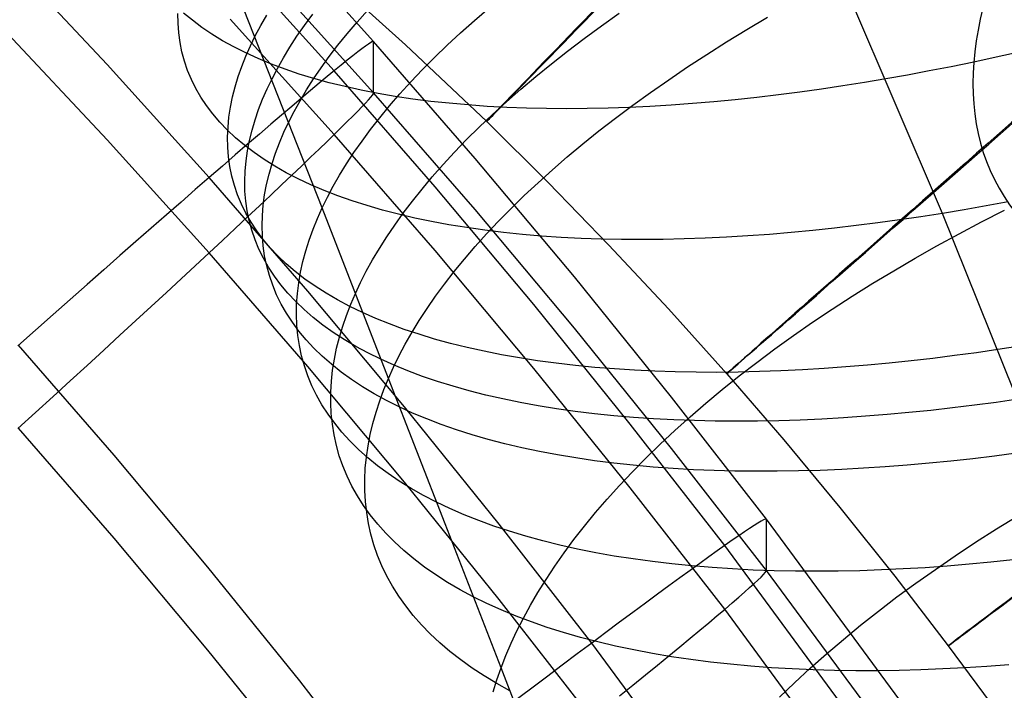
# Model space of a CAD drawing. Extents: x -1634 to -184, y -278 to 263.
# Tile 150 of 242: x -1181 to -1168, y 131 to 140. Entities that reach past the tile are written whole.
import ezdxf

# ---------------------------------------------------------------- set-up
doc = ezdxf.new("R2010")
doc.units = 0
doc.layers.add('PREDEFINITO', color=7, linetype='CONTINUOUS')

msp = doc.modelspace()

# ---------------------------------------------------------------- linework, layer by layer
at = {"layer": 'PREDEFINITO'}
for p, q in [((-1176.528, 137.731, 697.376), (-1178.064, 141.632, 699.205)), ((-1175.848, 139.932, 430.912), (-1177.234, 141.47, 430.878)), ((-1168.325, 137.658, 715.638), (-1169.846, 141.213, 717.202)), ((-1179.374, 139.63, 437.992), (-1180.751, 141.103, 437.959)), ((-1176.37, 139.545, 434.603), (-1177.747, 141.074, 434.568)), ((-1175.848, 139.254, 400.92), (-1177.234, 140.792, 400.885)), ((-1176.524, 140.876, 295.365), (-1175.425, 139.889, 295.363)), ((-1174.514, 140.213, 693.296), (-1174.322, 140.377, 693.063)), ((-1178.435, 140.175, 702.368), (-1178.436, 140.304, 702.063)), ((-1178.245, 140.214, 707.551), (-1178.362, 140.31, 707.232)), ((-1177.341, 140.145, 698.19), (-1177.262, 140.283, 697.924)), ((-1176.762, 140.147, 696.87), (-1176.654, 140.294, 696.607)), ((-1176.068, 140.189, 695.563), (-1175.93, 140.344, 695.307)), ((-1172.835, 140.142, 691.422), (-1172.6, 140.308, 691.218)), ((-1170.914, 140.091, 689.741), (-1170.641, 140.253, 689.577)), ((-1178.425, 140.047, 702.676), (-1178.435, 140.175, 702.368)), ((-1178.12, 140.12, 707.869), (-1178.245, 140.214, 707.551)), ((-1177.987, 140.031, 708.186), (-1178.12, 140.12, 707.869)), ((-1176.37, 138.702, 397.251), (-1177.747, 140.23, 397.216)), ((-1177.413, 140.009, 698.455), (-1177.341, 140.145, 698.19)), ((-1176.863, 140.002, 697.134), (-1176.762, 140.147, 696.87)), ((-1176.199, 140.035, 695.821), (-1176.068, 140.189, 695.563)), ((-1174.698, 140.049, 693.533), (-1174.514, 140.213, 693.296)), ((-1173.063, 139.974, 691.63), (-1172.835, 140.142, 691.422)), ((-1179.374, 138.634, 393.861), (-1180.751, 140.106, 393.828)), ((-1178.408, 139.921, 702.987), (-1178.425, 140.047, 702.676)), ((-1177.846, 139.944, 708.5), (-1177.987, 140.031, 708.186)), ((-1177.478, 139.874, 698.722), (-1177.413, 140.009, 698.455)), ((-1176.956, 139.859, 697.398), (-1176.863, 140.002, 697.134)), ((-1176.321, 139.883, 696.081), (-1176.199, 140.035, 695.821)), ((-1174.874, 139.885, 693.774), (-1174.698, 140.049, 693.533)), ((-1171.181, 139.927, 689.912), (-1170.914, 140.091, 689.741)), ((-1178.383, 139.795, 703.3), (-1178.408, 139.921, 702.987)), ((-1177.696, 139.861, 708.812), (-1177.846, 139.944, 708.5)), ((-1177.539, 139.782, 709.122), (-1177.696, 139.861, 708.812)), ((-1177.538, 139.739, 698.994), (-1177.478, 139.874, 698.722)), ((-1177.042, 139.718, 697.663), (-1176.956, 139.859, 697.398)), ((-1176.436, 139.733, 696.342), (-1176.321, 139.883, 696.081)), ((-1175.956, 139.873, 432.613), (-1176.003, 139.838, 432.949)), ((-1175.917, 139.9, 432.275), (-1175.956, 139.873, 432.613)), ((-1175.887, 139.92, 431.935), (-1175.917, 139.9, 432.275)), ((-1175.865, 139.931, 431.595), (-1175.887, 139.92, 431.935)), ((-1175.852, 139.935, 431.254), (-1175.865, 139.931, 431.595)), ((-1175.848, 139.932, 430.912), (-1175.852, 139.935, 431.254)), ((-1174.506, 138.387, 430.947), (-1175.848, 139.932, 430.912)), ((-1175.848, 139.254, 400.92), (-1175.848, 139.932, 430.912)), ((-1175.425, 139.889, 295.363), (-1174.353, 138.874, 295.362)), ((-1175.042, 139.722, 694.019), (-1174.874, 139.885, 693.774)), ((-1173.284, 139.807, 691.844), (-1173.063, 139.974, 691.63)), ((-1171.443, 139.762, 690.089), (-1171.181, 139.927, 689.912)), ((-1178.35, 139.672, 703.614), (-1178.383, 139.795, 703.3)), ((-1177.592, 139.604, 699.27), (-1177.538, 139.739, 698.994)), ((-1177.374, 139.707, 709.429), (-1177.539, 139.782, 709.122)), ((-1176.544, 139.584, 696.605), (-1176.436, 139.733, 696.342)), ((-1176.123, 139.745, 433.615), (-1176.196, 139.687, 433.944)), ((-1176.059, 139.795, 433.284), (-1176.123, 139.745, 433.615)), ((-1176.003, 139.838, 432.949), (-1176.059, 139.795, 433.284)), ((-1173.497, 139.639, 692.063), (-1173.284, 139.807, 691.844)), ((-1171.697, 139.596, 690.274), (-1171.443, 139.762, 690.089)), ((-1167.613, 139.726, 716.857), (-1167.912, 139.661, 716.782)), ((-1167.31, 139.794, 716.926), (-1167.613, 139.726, 716.857)), ((-1178.024, 138.132, 438.026), (-1179.374, 139.63, 437.992)), ((-1178.309, 139.55, 703.931), (-1178.35, 139.672, 703.614)), ((-1177.639, 139.469, 699.551), (-1177.592, 139.604, 699.27)), ((-1177.201, 139.635, 709.732), (-1177.374, 139.707, 709.429)), ((-1177.02, 139.567, 710.032), (-1177.201, 139.635, 709.732)), ((-1177.12, 139.578, 697.928), (-1177.042, 139.718, 697.663)), ((-1176.277, 139.621, 434.269), (-1176.366, 139.548, 434.59)), ((-1176.196, 139.687, 433.944), (-1176.277, 139.621, 434.269)), ((-1175.203, 139.561, 694.266), (-1175.042, 139.722, 694.019)), ((-1173.703, 139.471, 692.287), (-1173.497, 139.639, 692.063)), ((-1171.946, 139.428, 690.464), (-1171.697, 139.596, 690.274)), ((-1168.208, 139.6, 716.701), (-1168.501, 139.543, 716.615)), ((-1167.912, 139.661, 716.782), (-1168.208, 139.6, 716.701)), ((-1178.259, 139.431, 704.249), (-1178.309, 139.55, 703.931)), ((-1177.68, 139.334, 699.835), (-1177.639, 139.469, 699.551)), ((-1177.192, 139.441, 698.193), (-1177.12, 139.578, 697.928)), ((-1176.832, 139.503, 710.328), (-1177.02, 139.567, 710.032)), ((-1176.637, 139.444, 710.62), (-1176.832, 139.503, 710.328)), ((-1176.643, 139.437, 696.868), (-1176.544, 139.584, 696.605)), ((-1176.463, 139.468, 434.908), (-1176.568, 139.38, 435.221)), ((-1176.366, 139.548, 434.59), (-1176.463, 139.468, 434.908)), ((-1175.036, 138.01, 434.638), (-1176.37, 139.545, 434.603)), ((-1175.355, 139.4, 694.517), (-1175.203, 139.561, 694.266)), ((-1173.902, 139.303, 692.515), (-1173.703, 139.471, 692.287)), ((-1168.789, 139.488, 716.523), (-1169.074, 139.438, 716.426)), ((-1168.501, 139.543, 716.615), (-1168.789, 139.488, 716.523)), ((-1178.201, 139.313, 704.568), (-1178.259, 139.431, 704.249)), ((-1177.714, 139.2, 700.123), (-1177.68, 139.334, 699.835)), ((-1177.257, 139.305, 698.46), (-1177.192, 139.441, 698.193)), ((-1176.736, 139.292, 697.132), (-1176.643, 139.437, 696.868)), ((-1176.568, 139.38, 435.221), (-1176.681, 139.286, 435.529)), ((-1176.435, 139.388, 710.907), (-1176.637, 139.444, 710.62)), ((-1176.226, 139.336, 711.19), (-1176.435, 139.388, 710.907)), ((-1176.011, 139.289, 711.468), (-1176.226, 139.336, 711.19)), ((-1175.5, 139.24, 694.77), (-1175.355, 139.4, 694.517)), ((-1172.187, 139.259, 690.661), (-1171.946, 139.428, 690.464)), ((-1169.641, 139.345, 716.213), (-1169.926, 139.303, 716.096)), ((-1169.357, 139.39, 716.323), (-1169.641, 139.345, 716.213)), ((-1169.074, 139.438, 716.426), (-1169.357, 139.39, 716.323)), ((-1178.134, 139.198, 704.888), (-1178.201, 139.313, 704.568)), ((-1177.316, 139.169, 698.731), (-1177.257, 139.305, 698.46)), ((-1176.821, 139.15, 697.396), (-1176.736, 139.292, 697.132)), ((-1176.681, 139.286, 435.529), (-1176.802, 139.184, 435.831)), ((-1175.789, 139.246, 711.741), (-1176.011, 139.289, 711.468)), ((-1175.887, 139.196, 399.898), (-1175.865, 139.223, 400.238)), ((-1175.865, 139.223, 400.238), (-1175.852, 139.243, 400.579)), ((-1175.852, 139.243, 400.579), (-1175.848, 139.254, 400.92)), ((-1174.506, 137.71, 400.955), (-1175.848, 139.254, 400.92)), ((-1175.562, 139.207, 712.008), (-1175.789, 139.246, 711.741)), ((-1175.637, 139.082, 695.025), (-1175.5, 139.24, 694.77)), ((-1175.329, 139.172, 712.27), (-1175.562, 139.207, 712.008)), ((-1174.092, 139.135, 692.748), (-1173.902, 139.303, 692.515)), ((-1172.422, 139.09, 690.863), (-1172.187, 139.259, 690.661)), ((-1170.495, 139.226, 715.842), (-1170.78, 139.193, 715.704)), ((-1170.21, 139.263, 715.972), (-1170.495, 139.226, 715.842)), ((-1169.926, 139.303, 716.096), (-1170.21, 139.263, 715.972)), ((-1178.059, 139.085, 705.209), (-1178.134, 139.198, 704.888)), ((-1177.976, 138.974, 705.53), (-1178.059, 139.085, 705.209)), ((-1177.741, 139.066, 700.416), (-1177.714, 139.2, 700.123)), ((-1177.369, 139.032, 699.007), (-1177.316, 139.169, 698.731)), ((-1176.93, 139.075, 436.129), (-1177.065, 138.96, 436.42)), ((-1176.802, 139.184, 435.831), (-1176.93, 139.075, 436.129)), ((-1176.899, 139.009, 697.66), (-1176.821, 139.15, 697.396)), ((-1176.003, 139.069, 398.889), (-1175.956, 139.119, 399.224)), ((-1175.956, 139.119, 399.224), (-1175.917, 139.161, 399.56)), ((-1175.917, 139.161, 399.56), (-1175.887, 139.196, 399.898)), ((-1175.766, 138.925, 695.282), (-1175.637, 139.082, 695.025)), ((-1175.09, 139.141, 712.525), (-1175.329, 139.172, 712.27)), ((-1174.847, 139.115, 712.775), (-1175.09, 139.141, 712.525)), ((-1174.598, 139.093, 713.018), (-1174.847, 139.115, 712.775)), ((-1174.345, 139.075, 713.255), (-1174.598, 139.093, 713.018)), ((-1174.088, 139.061, 713.486), (-1174.345, 139.075, 713.255)), ((-1174.275, 138.968, 692.985), (-1174.092, 139.135, 692.748)), ((-1172.649, 138.92, 691.071), (-1172.422, 139.09, 690.863)), ((-1171.913, 139.091, 715.079), (-1172.194, 139.074, 714.905)), ((-1171.632, 139.111, 715.246), (-1171.913, 139.091, 715.079)), ((-1171.349, 139.135, 715.406), (-1171.632, 139.111, 715.246)), ((-1171.065, 139.162, 715.558), (-1171.349, 139.135, 715.406)), ((-1170.78, 139.193, 715.704), (-1171.065, 139.162, 715.558)), ((-1177.884, 138.867, 705.851), (-1177.976, 138.974, 705.53)), ((-1177.761, 138.933, 700.711), (-1177.741, 139.066, 700.416)), ((-1177.416, 138.896, 699.287), (-1177.369, 139.032, 699.007)), ((-1177.065, 138.96, 436.42), (-1177.208, 138.838, 436.705)), ((-1176.97, 138.87, 697.925), (-1176.899, 139.009, 697.66)), ((-1176.196, 138.873, 397.903), (-1176.123, 138.945, 398.228)), ((-1176.123, 138.945, 398.228), (-1176.059, 139.011, 398.557)), ((-1176.059, 139.011, 398.557), (-1176.003, 139.069, 398.889)), ((-1174.451, 138.801, 693.225), (-1174.275, 138.968, 692.985)), ((-1173.826, 139.051, 713.71), (-1174.088, 139.061, 713.486)), ((-1173.562, 139.045, 713.926), (-1173.826, 139.051, 713.71)), ((-1173.293, 139.043, 714.136), (-1173.562, 139.045, 713.926)), ((-1173.022, 139.045, 714.339), (-1173.293, 139.043, 714.136)), ((-1172.748, 139.051, 714.535), (-1173.022, 139.045, 714.339)), ((-1172.472, 139.06, 714.724), (-1172.748, 139.051, 714.535)), ((-1172.194, 139.074, 714.905), (-1172.472, 139.06, 714.724)), ((-1177.783, 138.762, 706.171), (-1177.884, 138.867, 705.851)), ((-1177.774, 138.8, 701.01), (-1177.761, 138.933, 700.711)), ((-1177.456, 138.76, 699.571), (-1177.416, 138.896, 699.287)), ((-1177.208, 138.838, 436.705), (-1177.358, 138.709, 436.984)), ((-1177.034, 138.732, 698.191), (-1176.97, 138.87, 697.925)), ((-1176.277, 138.793, 397.581), (-1176.196, 138.873, 397.903)), ((-1175.888, 138.769, 695.54), (-1175.766, 138.925, 695.282)), ((-1174.353, 138.874, 295.362), (-1173.538, 138.066, 295.36)), ((-1172.869, 138.749, 691.284), (-1172.649, 138.92, 691.071)), ((-1177.674, 138.659, 706.491), (-1177.783, 138.762, 706.171)), ((-1177.779, 138.668, 701.312), (-1177.774, 138.8, 701.01)), ((-1177.358, 138.709, 436.984), (-1177.515, 138.574, 437.255)), ((-1177.49, 138.624, 699.859), (-1177.456, 138.76, 699.571)), ((-1177.093, 138.594, 698.462), (-1177.034, 138.732, 698.191)), ((-1176.463, 138.611, 396.95), (-1176.366, 138.705, 397.263)), ((-1175.036, 137.167, 397.285), (-1176.37, 138.702, 397.251)), ((-1176.366, 138.705, 397.263), (-1176.277, 138.793, 397.581)), ((-1176.001, 138.615, 695.801), (-1175.888, 138.769, 695.54)), ((-1174.618, 138.635, 693.468), (-1174.451, 138.801, 693.225)), ((-1173.082, 138.578, 691.503), (-1172.869, 138.749, 691.284)), ((-1178.024, 137.136, 393.895), (-1179.374, 138.634, 393.861)), ((-1177.777, 138.537, 701.618), (-1177.779, 138.668, 701.312)), ((-1177.515, 138.574, 437.255), (-1177.678, 138.433, 437.52)), ((-1177.556, 138.56, 706.81), (-1177.674, 138.659, 706.491)), ((-1177.43, 138.465, 707.127), (-1177.556, 138.56, 706.81)), ((-1177.516, 138.488, 700.15), (-1177.49, 138.624, 699.859)), ((-1177.145, 138.456, 698.737), (-1177.093, 138.594, 698.462)), ((-1176.568, 138.509, 396.641), (-1176.463, 138.611, 396.95)), ((-1176.108, 138.463, 696.062), (-1176.001, 138.615, 695.801)), ((-1174.777, 138.47, 693.715), (-1174.618, 138.635, 693.468)), ((-1173.287, 138.407, 691.725), (-1173.082, 138.578, 691.503)), ((-1177.678, 138.433, 437.52), (-1177.848, 138.285, 437.777)), ((-1177.767, 138.407, 701.925), (-1177.777, 138.537, 701.618)), ((-1177.536, 138.353, 700.446), (-1177.516, 138.488, 700.15)), ((-1177.296, 138.372, 707.443), (-1177.43, 138.465, 707.127)), ((-1177.192, 138.317, 699.017), (-1177.145, 138.456, 698.737)), ((-1176.681, 138.401, 396.338), (-1176.568, 138.509, 396.641)), ((-1176.206, 138.313, 696.324), (-1176.108, 138.463, 696.062)), ((-1174.929, 138.306, 693.964), (-1174.777, 138.47, 693.715)), ((-1177.749, 138.279, 702.236), (-1177.767, 138.407, 701.925)), ((-1177.548, 138.219, 700.744), (-1177.536, 138.353, 700.446)), ((-1177.153, 138.283, 707.757), (-1177.296, 138.372, 707.443)), ((-1177.231, 138.179, 699.3), (-1177.192, 138.317, 699.017)), ((-1176.802, 138.285, 396.04), (-1176.681, 138.401, 396.338)), ((-1176.298, 138.164, 696.587), (-1176.206, 138.313, 696.324)), ((-1175.073, 138.143, 694.216), (-1174.929, 138.306, 693.964)), ((-1173.193, 136.818, 430.983), (-1174.506, 138.387, 430.947)), ((-1173.484, 138.236, 691.953), (-1173.287, 138.407, 691.725)), ((-1177.848, 138.285, 437.777), (-1178.024, 138.132, 438.026)), ((-1177.723, 138.152, 702.548), (-1177.749, 138.279, 702.236)), ((-1177.553, 138.085, 701.046), (-1177.548, 138.219, 700.744)), ((-1177.264, 138.041, 699.588), (-1177.231, 138.179, 699.3)), ((-1177.003, 138.197, 708.068), (-1177.153, 138.283, 707.757)), ((-1177.065, 138.035, 395.462), (-1176.93, 138.163, 395.748)), ((-1176.844, 138.115, 708.377), (-1177.003, 138.197, 708.068)), ((-1176.93, 138.163, 395.748), (-1176.802, 138.285, 396.04)), ((-1176.382, 138.018, 696.85), (-1176.298, 138.164, 696.587)), ((-1173.674, 138.065, 692.185), (-1173.484, 138.236, 691.953)), ((-1178.024, 138.132, 438.026), (-1178.207, 137.973, 438.267)), ((-1176.718, 136.628, 438.06), (-1178.024, 138.132, 438.026)), ((-1177.689, 138.026, 702.863), (-1177.723, 138.152, 702.548)), ((-1177.55, 137.953, 701.35), (-1177.553, 138.085, 701.046)), ((-1177.29, 137.904, 699.879), (-1177.264, 138.041, 699.588)), ((-1177.208, 137.9, 395.182), (-1177.065, 138.035, 395.462)), ((-1176.677, 138.036, 708.683), (-1176.844, 138.115, 708.377)), ((-1176.502, 137.962, 708.985), (-1176.677, 138.036, 708.683)), ((-1175.208, 137.981, 694.47), (-1175.073, 138.143, 694.216)), ((-1173.856, 137.895, 692.42), (-1173.674, 138.065, 692.185)), ((-1173.538, 138.066, 295.36), (-1172.737, 137.24, 295.359)), ((-1178.207, 137.973, 438.267), (-1178.395, 137.809, 438.499)), ((-1177.647, 137.902, 703.179), (-1177.689, 138.026, 702.863)), ((-1177.596, 137.78, 703.496), (-1177.647, 137.902, 703.179)), ((-1177.539, 137.821, 701.658), (-1177.55, 137.953, 701.35)), ((-1177.309, 137.767, 700.173), (-1177.29, 137.904, 699.879)), ((-1176.32, 137.891, 709.284), (-1176.502, 137.962, 708.985)), ((-1176.458, 137.873, 697.113), (-1176.382, 138.018, 696.85)), ((-1175.336, 137.821, 694.726), (-1175.208, 137.981, 694.47)), ((-1173.731, 136.451, 434.673), (-1175.036, 138.01, 434.638)), ((-1178.395, 137.809, 438.499), (-1178.589, 137.639, 438.723)), ((-1177.537, 137.66, 703.815), (-1177.596, 137.78, 703.496)), ((-1177.521, 137.691, 701.968), (-1177.539, 137.821, 701.658)), ((-1177.358, 137.759, 394.91), (-1177.208, 137.9, 395.182)), ((-1176.528, 137.731, 697.376), (-1176.458, 137.873, 697.113)), ((-1176.131, 137.824, 709.579), (-1176.32, 137.891, 709.284)), ((-1175.934, 137.761, 709.87), (-1176.131, 137.824, 709.579)), ((-1175.457, 137.662, 694.983), (-1175.336, 137.821, 694.726)), ((-1174.03, 137.725, 692.659), (-1173.856, 137.895, 692.42)), ((-1167.455, 137.811, 715.909), (-1167.748, 137.757, 715.824)), ((-1177.469, 137.543, 704.135), (-1177.537, 137.66, 703.815)), ((-1177.494, 137.563, 702.28), (-1177.521, 137.691, 701.968)), ((-1177.515, 137.612, 394.645), (-1177.358, 137.759, 394.91)), ((-1177.32, 137.631, 700.471), (-1177.309, 137.767, 700.173)), ((-1176.591, 137.59, 697.642), (-1176.528, 137.731, 697.376)), ((-1175.652, 135.475, 696.231), (-1176.528, 137.731, 697.376)), ((-1175.731, 137.702, 710.157), (-1175.934, 137.761, 709.87)), ((-1175.521, 137.648, 710.439), (-1175.731, 137.702, 710.157)), ((-1175.569, 137.504, 695.242), (-1175.457, 137.662, 694.983)), ((-1175.304, 137.597, 710.715), (-1175.521, 137.648, 710.439)), ((-1173.193, 136.141, 400.99), (-1174.506, 137.71, 400.955)), ((-1174.196, 137.556, 692.902), (-1174.03, 137.725, 692.659)), ((-1168.325, 137.658, 715.638), (-1168.609, 137.614, 715.537)), ((-1168.039, 137.706, 715.734), (-1168.325, 137.658, 715.638)), ((-1166.528, 133.182, 713.592), (-1168.325, 137.658, 715.638)), ((-1167.748, 137.757, 715.824), (-1168.039, 137.706, 715.734)), ((-1167.808, 137.546, 686.841), (-1167.506, 137.701, 686.722)), ((-1178.589, 137.639, 438.723), (-1178.789, 137.465, 438.938)), ((-1177.678, 137.459, 394.387), (-1177.515, 137.612, 394.645)), ((-1177.459, 137.435, 702.594), (-1177.494, 137.563, 702.28)), ((-1177.393, 137.427, 704.455), (-1177.469, 137.543, 704.135)), ((-1177.324, 137.495, 700.772), (-1177.32, 137.631, 700.471)), ((-1176.648, 137.448, 697.911), (-1176.591, 137.59, 697.642)), ((-1175.081, 137.55, 710.987), (-1175.304, 137.597, 710.715)), ((-1174.852, 137.508, 711.253), (-1175.081, 137.55, 710.987)), ((-1174.355, 137.387, 693.147), (-1174.196, 137.556, 692.902)), ((-1169.181, 137.532, 715.313), (-1169.467, 137.496, 715.191)), ((-1168.895, 137.572, 715.428), (-1169.181, 137.532, 715.313)), ((-1168.609, 137.614, 715.537), (-1168.895, 137.572, 715.428)), ((-1168.106, 137.389, 686.966), (-1167.808, 137.546, 686.841)), ((-1178.789, 137.465, 438.938), (-1178.994, 137.285, 439.144)), ((-1177.848, 137.3, 394.137), (-1177.678, 137.459, 394.387)), ((-1177.416, 137.31, 702.909), (-1177.459, 137.435, 702.594)), ((-1177.309, 137.314, 704.775), (-1177.393, 137.427, 704.455)), ((-1177.32, 137.361, 701.076), (-1177.324, 137.495, 700.772)), ((-1176.7, 137.306, 698.186), (-1176.648, 137.448, 697.911)), ((-1175.674, 137.349, 695.503), (-1175.569, 137.504, 695.242)), ((-1174.617, 137.47, 711.514), (-1174.852, 137.508, 711.253)), ((-1174.377, 137.436, 711.768), (-1174.617, 137.47, 711.514)), ((-1174.505, 137.22, 693.396), (-1174.355, 137.387, 693.147)), ((-1174.131, 137.406, 712.016), (-1174.377, 137.436, 711.768)), ((-1173.881, 137.38, 712.259), (-1174.131, 137.406, 712.016)), ((-1170.612, 137.381, 714.63), (-1170.897, 137.361, 714.472)), ((-1170.326, 137.405, 714.781), (-1170.612, 137.381, 714.63)), ((-1170.04, 137.432, 714.925), (-1170.326, 137.405, 714.781)), ((-1169.754, 137.463, 715.061), (-1170.04, 137.432, 714.925)), ((-1169.467, 137.496, 715.191), (-1169.754, 137.463, 715.061)), ((-1168.399, 137.229, 687.1), (-1168.106, 137.389, 686.966)), ((-1178.994, 137.285, 439.144), (-1179.203, 137.1, 439.34)), ((-1178.024, 137.136, 393.895), (-1177.848, 137.3, 394.137)), ((-1177.365, 137.186, 703.226), (-1177.416, 137.31, 702.909)), ((-1177.309, 137.228, 701.383), (-1177.32, 137.361, 701.076)), ((-1177.215, 137.204, 705.095), (-1177.309, 137.314, 704.775)), ((-1176.744, 137.164, 698.464), (-1176.7, 137.306, 698.186)), ((-1175.772, 137.195, 695.764), (-1175.674, 137.349, 695.503)), ((-1173.626, 137.359, 712.494), (-1173.881, 137.38, 712.259)), ((-1173.368, 137.341, 712.723), (-1173.626, 137.359, 712.494)), ((-1173.105, 137.328, 712.946), (-1173.368, 137.341, 712.723)), ((-1172.838, 137.319, 713.161), (-1173.105, 137.328, 712.946)), ((-1172.568, 137.313, 713.37), (-1172.838, 137.319, 713.161)), ((-1172.295, 137.312, 713.572), (-1172.568, 137.313, 713.37)), ((-1172.02, 137.314, 713.766), (-1172.295, 137.312, 713.572)), ((-1171.742, 137.32, 713.953), (-1172.02, 137.314, 713.766)), ((-1171.462, 137.33, 714.133), (-1171.742, 137.32, 713.953)), ((-1171.18, 137.344, 714.306), (-1171.462, 137.33, 714.133)), ((-1170.897, 137.361, 714.472), (-1171.18, 137.344, 714.306)), ((-1178.207, 136.966, 393.662), (-1178.024, 137.136, 393.895)), ((-1176.718, 135.631, 393.929), (-1178.024, 137.136, 393.895)), ((-1177.305, 137.065, 703.544), (-1177.365, 137.186, 703.226)), ((-1177.29, 137.095, 701.692), (-1177.309, 137.228, 701.383)), ((-1177.114, 137.096, 705.415), (-1177.215, 137.204, 705.095)), ((-1176.783, 137.023, 698.746), (-1176.744, 137.164, 698.464)), ((-1175.862, 137.043, 696.025), (-1175.772, 137.195, 695.764)), ((-1173.731, 135.608, 397.32), (-1175.036, 137.167, 397.285)), ((-1174.648, 137.053, 693.646), (-1174.505, 137.22, 693.396)), ((-1172.737, 137.24, 295.359), (-1171.95, 136.397, 295.358)), ((-1168.687, 137.066, 687.24), (-1168.399, 137.229, 687.1)), ((-1179.203, 137.1, 439.34), (-1179.418, 136.911, 439.527)), ((-1177.237, 136.945, 703.863), (-1177.305, 137.065, 703.544)), ((-1177.262, 136.965, 702.003), (-1177.29, 137.095, 701.692)), ((-1177.003, 136.991, 705.734), (-1177.114, 137.096, 705.415)), ((-1176.884, 136.889, 706.052), (-1177.003, 136.991, 705.734)), ((-1176.814, 136.881, 699.032), (-1176.783, 137.023, 698.746)), ((-1175.945, 136.893, 696.287), (-1175.862, 137.043, 696.025)), ((-1174.782, 136.888, 693.899), (-1174.648, 137.053, 693.646)), ((-1168.97, 136.9, 687.389), (-1168.687, 137.066, 687.24)), ((-1179.418, 136.911, 439.527), (-1179.637, 136.718, 439.704)), ((-1178.395, 136.792, 393.437), (-1178.207, 136.966, 393.662)), ((-1177.227, 136.835, 702.316), (-1177.262, 136.965, 702.003)), ((-1177.16, 136.828, 704.183), (-1177.237, 136.945, 703.863)), ((-1176.757, 136.79, 706.369), (-1176.884, 136.889, 706.052)), ((-1176.838, 136.74, 699.322), (-1176.814, 136.881, 699.032)), ((-1176.02, 136.745, 696.549), (-1175.945, 136.893, 696.287)), ((-1174.909, 136.724, 694.154), (-1174.782, 136.888, 693.899)), ((-1169.247, 136.733, 687.544), (-1168.97, 136.9, 687.389)), ((-1178.589, 136.612, 393.221), (-1178.395, 136.792, 393.437)), ((-1177.183, 136.708, 702.631), (-1177.227, 136.835, 702.316)), ((-1177.075, 136.713, 704.503), (-1177.16, 136.828, 704.183)), ((-1176.856, 136.599, 699.615), (-1176.838, 136.74, 699.322)), ((-1176.621, 136.695, 706.684), (-1176.757, 136.79, 706.369)), ((-1176.088, 136.6, 696.812), (-1176.02, 136.745, 696.549)), ((-1171.907, 135.226, 431.019), (-1173.193, 136.818, 430.983)), ((-1169.518, 136.563, 687.706), (-1169.247, 136.733, 687.544)), ((-1179.637, 136.718, 439.704), (-1179.86, 136.521, 439.87)), ((-1178.789, 136.428, 393.014), (-1178.589, 136.612, 393.221)), ((-1177.131, 136.582, 702.948), (-1177.183, 136.708, 702.631)), ((-1176.981, 136.601, 704.822), (-1177.075, 136.713, 704.503)), ((-1176.878, 136.491, 705.141), (-1176.981, 136.601, 704.822)), ((-1175.439, 135.099, 438.094), (-1176.718, 136.628, 438.06)), ((-1176.477, 136.602, 706.997), (-1176.621, 136.695, 706.684)), ((-1176.325, 136.514, 707.307), (-1176.477, 136.602, 706.997)), ((-1175.029, 136.562, 694.411), (-1174.909, 136.724, 694.154)), ((-1179.86, 136.521, 439.87), (-1180.088, 136.32, 440.027)), ((-1177.07, 136.459, 703.265), (-1177.131, 136.582, 702.948)), ((-1176.767, 136.385, 705.46), (-1176.878, 136.491, 705.141)), ((-1176.866, 136.459, 699.912), (-1176.856, 136.599, 699.615)), ((-1176.165, 136.428, 707.615), (-1176.325, 136.514, 707.307)), ((-1176.15, 136.455, 697.076), (-1176.088, 136.6, 696.812)), ((-1175.14, 136.401, 694.669), (-1175.029, 136.562, 694.411)), ((-1169.784, 136.391, 687.875), (-1169.518, 136.563, 687.706)), ((-1178.994, 136.239, 392.816), (-1178.789, 136.428, 393.014)), ((-1177.001, 136.337, 703.583), (-1177.07, 136.459, 703.265)), ((-1176.868, 136.32, 700.211), (-1176.866, 136.459, 699.912)), ((-1176.647, 136.281, 705.777), (-1176.767, 136.385, 705.46)), ((-1176.206, 136.309, 697.344), (-1176.15, 136.455, 697.076)), ((-1175.996, 136.347, 707.92), (-1176.165, 136.428, 707.615)), ((-1175.821, 136.269, 708.222), (-1175.996, 136.347, 707.92)), ((-1175.244, 136.242, 694.928), (-1175.14, 136.401, 694.669)), ((-1172.454, 134.869, 434.709), (-1173.731, 136.451, 434.673)), ((-1171.95, 136.397, 295.358), (-1171.179, 135.537, 295.357)), ((-1170.043, 136.217, 688.05), (-1169.784, 136.391, 687.875)), ((-1180.088, 136.32, 440.027), (-1180.319, 136.115, 440.173)), ((-1179.203, 136.046, 392.629), (-1178.994, 136.239, 392.816)), ((-1176.923, 136.218, 703.902), (-1177.001, 136.337, 703.583)), ((-1176.837, 136.101, 704.221), (-1176.923, 136.218, 703.902)), ((-1176.863, 136.181, 700.514), (-1176.868, 136.32, 700.211)), ((-1176.519, 136.181, 706.093), (-1176.647, 136.281, 705.777)), ((-1176.256, 136.164, 697.617), (-1176.206, 136.309, 697.344)), ((-1175.637, 136.195, 708.52), (-1175.821, 136.269, 708.222)), ((-1175.34, 136.085, 695.187), (-1175.244, 136.242, 694.928)), ((-1170.296, 136.042, 688.232), (-1170.043, 136.217, 688.05)), ((-1180.319, 136.115, 440.173), (-1180.553, 135.907, 440.308)), ((-1176.85, 136.044, 700.819), (-1176.863, 136.181, 700.514)), ((-1176.742, 135.987, 704.54), (-1176.837, 136.101, 704.221)), ((-1176.383, 136.083, 706.408), (-1176.519, 136.181, 706.093)), ((-1176.238, 135.989, 706.72), (-1176.383, 136.083, 706.408)), ((-1176.3, 136.019, 697.894), (-1176.256, 136.164, 697.617)), ((-1175.446, 136.124, 708.814), (-1175.637, 136.195, 708.52)), ((-1175.248, 136.058, 709.103), (-1175.446, 136.124, 708.814)), ((-1175.429, 135.929, 695.448), (-1175.34, 136.085, 695.187)), ((-1171.907, 134.549, 401.026), (-1173.193, 136.141, 400.99)), ((-1179.418, 135.848, 392.451), (-1179.203, 136.046, 392.629)), ((-1176.829, 135.908, 701.127), (-1176.85, 136.044, 700.819)), ((-1176.639, 135.875, 704.858), (-1176.742, 135.987, 704.54)), ((-1176.337, 135.873, 698.175), (-1176.3, 136.019, 697.894)), ((-1176.085, 135.899, 707.03), (-1176.238, 135.989, 706.72)), ((-1175.043, 135.996, 709.389), (-1175.248, 136.058, 709.103)), ((-1174.831, 135.938, 709.669), (-1175.043, 135.996, 709.389)), ((-1170.541, 135.865, 688.42), (-1170.296, 136.042, 688.232)), ((-1179.278, 134.457, 440.336), (-1180.544, 135.915, 440.303)), ((-1179.637, 135.647, 392.283), (-1179.418, 135.848, 392.451)), ((-1176.8, 135.773, 701.437), (-1176.829, 135.908, 701.127)), ((-1176.527, 135.767, 705.176), (-1176.639, 135.875, 704.858)), ((-1176.367, 135.728, 698.46), (-1176.337, 135.873, 698.175)), ((-1175.924, 135.812, 707.337), (-1176.085, 135.899, 707.03)), ((-1175.51, 135.776, 695.709), (-1175.429, 135.929, 695.448)), ((-1174.612, 135.884, 709.945), (-1174.831, 135.938, 709.669)), ((-1174.388, 135.834, 710.215), (-1174.612, 135.884, 709.945)), ((-1174.157, 135.788, 710.48), (-1174.388, 135.834, 710.215)), ((-1170.78, 135.687, 688.614), (-1170.541, 135.865, 688.42)), ((-1167.591, 135.857, 714.832), (-1167.877, 135.815, 714.732)), ((-1167.304, 135.902, 714.926), (-1167.591, 135.857, 714.832)), ((-1176.763, 135.64, 701.748), (-1176.8, 135.773, 701.437)), ((-1176.406, 135.661, 705.493), (-1176.527, 135.767, 705.176)), ((-1176.39, 135.583, 698.748), (-1176.367, 135.728, 698.46)), ((-1175.755, 135.729, 707.641), (-1175.924, 135.812, 707.337)), ((-1175.578, 135.649, 707.942), (-1175.755, 135.729, 707.641)), ((-1175.585, 135.625, 695.97), (-1175.51, 135.776, 695.709)), ((-1173.921, 135.746, 710.739), (-1174.157, 135.788, 710.48)), ((-1173.679, 135.709, 710.993), (-1173.921, 135.746, 710.739)), ((-1173.432, 135.675, 711.24), (-1173.679, 135.709, 710.993)), ((-1168.74, 135.707, 714.39), (-1169.028, 135.677, 714.262)), ((-1168.452, 135.74, 714.511), (-1168.74, 135.707, 714.39)), ((-1168.164, 135.777, 714.625), (-1168.452, 135.74, 714.511)), ((-1167.877, 135.815, 714.732), (-1168.164, 135.777, 714.625)), ((-1179.86, 135.443, 392.125), (-1179.637, 135.647, 392.283)), ((-1176.718, 135.508, 702.062), (-1176.763, 135.64, 701.748)), ((-1175.439, 134.103, 393.963), (-1176.718, 135.631, 393.929)), ((-1176.277, 135.558, 705.808), (-1176.406, 135.661, 705.493)), ((-1176.405, 135.438, 699.04), (-1176.39, 135.583, 698.748)), ((-1176.14, 135.459, 706.122), (-1176.277, 135.558, 705.808)), ((-1175.652, 135.475, 696.231), (-1175.585, 135.625, 695.97)), ((-1175.394, 135.573, 708.24), (-1175.578, 135.649, 707.942)), ((-1175.202, 135.501, 708.533), (-1175.394, 135.573, 708.24)), ((-1172.454, 134.025, 397.356), (-1173.731, 135.608, 397.32)), ((-1173.18, 135.646, 711.481), (-1173.432, 135.675, 711.24)), ((-1172.924, 135.621, 711.715), (-1173.18, 135.646, 711.481)), ((-1172.663, 135.6, 711.943), (-1172.924, 135.621, 711.715)), ((-1172.398, 135.583, 712.164), (-1172.663, 135.6, 711.943)), ((-1172.13, 135.57, 712.378), (-1172.398, 135.583, 712.164)), ((-1171.859, 135.561, 712.585), (-1172.13, 135.57, 712.378)), ((-1171.584, 135.556, 712.785), (-1171.859, 135.561, 712.585)), ((-1171.027, 135.558, 713.164), (-1171.307, 135.555, 712.978)), ((-1170.746, 135.564, 713.343), (-1171.027, 135.558, 713.164)), ((-1171.012, 135.508, 688.814), (-1170.78, 135.687, 688.614)), ((-1170.462, 135.575, 713.514), (-1170.746, 135.564, 713.343)), ((-1170.177, 135.588, 713.678), (-1170.462, 135.575, 713.514)), ((-1169.891, 135.605, 713.835), (-1170.177, 135.588, 713.678)), ((-1169.604, 135.626, 713.985), (-1169.891, 135.605, 713.835)), ((-1169.316, 135.65, 714.127), (-1169.604, 135.626, 713.985)), ((-1169.028, 135.677, 714.262), (-1169.316, 135.65, 714.127)), ((-1180.088, 135.235, 391.978), (-1179.86, 135.443, 392.125)), ((-1176.664, 135.378, 702.377), (-1176.718, 135.508, 702.062)), ((-1176.414, 135.294, 699.335), (-1176.405, 135.438, 699.04)), ((-1175.995, 135.363, 706.433), (-1176.14, 135.459, 706.122)), ((-1175.712, 135.327, 696.493), (-1175.652, 135.475, 696.231)), ((-1174.903, 133.549, 695.187), (-1175.652, 135.475, 696.231)), ((-1175.003, 135.434, 708.822), (-1175.202, 135.501, 708.533)), ((-1174.798, 135.37, 709.107), (-1175.003, 135.434, 708.822)), ((-1171.307, 135.555, 712.978), (-1171.584, 135.556, 712.785)), ((-1171.237, 135.328, 689.019), (-1171.012, 135.508, 688.814)), ((-1171.179, 135.537, 295.357), (-1170.422, 134.66, 295.356)), ((-1176.602, 135.251, 702.693), (-1176.664, 135.378, 702.377)), ((-1175.841, 135.271, 706.742), (-1175.995, 135.363, 706.433)), ((-1175.767, 135.178, 696.761), (-1175.712, 135.327, 696.493)), ((-1174.585, 135.31, 709.387), (-1174.798, 135.37, 709.107)), ((-1174.366, 135.254, 709.662), (-1174.585, 135.31, 709.387)), ((-1171.454, 135.147, 689.229), (-1171.237, 135.328, 689.019)), ((-1180.319, 135.024, 391.841), (-1180.088, 135.235, 391.978)), ((-1176.531, 135.125, 703.009), (-1176.602, 135.251, 702.693)), ((-1176.415, 135.151, 699.633), (-1176.414, 135.294, 699.335)), ((-1175.679, 135.182, 707.049), (-1175.841, 135.271, 706.742)), ((-1175.816, 135.029, 697.032), (-1175.767, 135.178, 696.761)), ((-1175.509, 135.097, 707.352), (-1175.679, 135.182, 707.049)), ((-1174.14, 135.203, 709.932), (-1174.366, 135.254, 709.662)), ((-1173.909, 135.155, 710.196), (-1174.14, 135.203, 709.932)), ((-1170.651, 133.611, 431.055), (-1171.907, 135.226, 431.019)), ((-1167.33, 135.198, 714.535), (-1167.616, 135.157, 714.435)), ((-1176.451, 135.002, 703.327), (-1176.531, 135.125, 703.009)), ((-1176.408, 135.009, 699.935), (-1176.415, 135.151, 699.633)), ((-1175.332, 135.015, 707.652), (-1175.509, 135.097, 707.352)), ((-1174.187, 133.548, 438.129), (-1175.439, 135.099, 438.094)), ((-1173.672, 135.112, 710.454), (-1173.909, 135.155, 710.196)), ((-1173.429, 135.073, 710.707), (-1173.672, 135.112, 710.454)), ((-1173.182, 135.038, 710.953), (-1173.429, 135.073, 710.707)), ((-1172.929, 135.008, 711.194), (-1173.182, 135.038, 710.953)), ((-1171.664, 134.966, 689.444), (-1171.454, 135.147, 689.229)), ((-1168.48, 135.051, 714.095), (-1168.768, 135.022, 713.967)), ((-1168.191, 135.084, 714.215), (-1168.48, 135.051, 714.095)), ((-1167.903, 135.119, 714.329), (-1168.191, 135.084, 714.215)), ((-1167.616, 135.157, 714.435), (-1167.903, 135.119, 714.329)), ((-1180.553, 134.81, 391.715), (-1180.319, 135.024, 391.841)), ((-1176.363, 134.881, 703.644), (-1176.451, 135.002, 703.327)), ((-1176.394, 134.867, 700.238), (-1176.408, 135.009, 699.935)), ((-1175.858, 134.88, 697.308), (-1175.816, 135.029, 697.032)), ((-1175.146, 134.938, 707.949), (-1175.332, 135.015, 707.652)), ((-1174.954, 134.864, 708.241), (-1175.146, 134.938, 707.949)), ((-1172.672, 134.981, 711.427), (-1172.929, 135.008, 711.194)), ((-1172.411, 134.959, 711.655), (-1172.672, 134.981, 711.427)), ((-1172.146, 134.941, 711.875), (-1172.411, 134.959, 711.655)), ((-1171.877, 134.927, 712.089), (-1172.146, 134.941, 711.875)), ((-1171.605, 134.916, 712.295), (-1171.877, 134.927, 712.089)), ((-1171.866, 134.784, 689.664), (-1171.664, 134.966, 689.444)), ((-1171.33, 134.91, 712.495), (-1171.605, 134.916, 712.295)), ((-1171.052, 134.908, 712.687), (-1171.33, 134.91, 712.495)), ((-1170.771, 134.91, 712.873), (-1171.052, 134.908, 712.687)), ((-1170.489, 134.915, 713.051), (-1170.771, 134.91, 712.873)), ((-1170.205, 134.924, 713.222), (-1170.489, 134.915, 713.051)), ((-1169.92, 134.937, 713.385), (-1170.205, 134.924, 713.222)), ((-1169.633, 134.953, 713.541), (-1169.92, 134.937, 713.385)), ((-1169.345, 134.973, 713.691), (-1169.633, 134.953, 713.541)), ((-1169.057, 134.996, 713.832), (-1169.345, 134.973, 713.691)), ((-1168.768, 135.022, 713.967), (-1169.057, 134.996, 713.832)), ((-1179.278, 133.36, 391.753), (-1180.544, 134.818, 391.72)), ((-1176.371, 134.727, 700.545), (-1176.394, 134.867, 700.238)), ((-1176.267, 134.763, 703.961), (-1176.363, 134.881, 703.644)), ((-1175.893, 134.731, 697.587), (-1175.858, 134.88, 697.308)), ((-1174.754, 134.794, 708.53), (-1174.954, 134.864, 708.241)), ((-1174.547, 134.729, 708.814), (-1174.754, 134.794, 708.53)), ((-1171.205, 133.263, 434.745), (-1172.454, 134.869, 434.709)), ((-1172.06, 134.603, 689.888), (-1171.866, 134.784, 689.664)), ((-1176.341, 134.589, 700.853), (-1176.371, 134.727, 700.545)), ((-1176.162, 134.647, 704.278), (-1176.267, 134.763, 703.961)), ((-1176.048, 134.534, 704.594), (-1176.162, 134.647, 704.278)), ((-1175.922, 134.582, 697.871), (-1175.893, 134.731, 697.587)), ((-1174.334, 134.667, 709.093), (-1174.547, 134.729, 708.814)), ((-1174.114, 134.61, 709.367), (-1174.334, 134.667, 709.093)), ((-1170.422, 134.66, 295.356), (-1169.681, 133.767, 295.355)), ((-1176.302, 134.451, 701.163), (-1176.341, 134.589, 700.853)), ((-1175.926, 134.425, 704.909), (-1176.048, 134.534, 704.594)), ((-1175.944, 134.433, 698.158), (-1175.922, 134.582, 697.871)), ((-1173.888, 134.557, 709.636), (-1174.114, 134.61, 709.367)), ((-1173.656, 134.508, 709.9), (-1173.888, 134.557, 709.636)), ((-1172.247, 134.421, 690.116), (-1172.06, 134.603, 689.888)), ((-1170.651, 132.934, 401.063), (-1171.907, 134.549, 401.026)), ((-1178.039, 132.975, 440.37), (-1179.278, 134.457, 440.336)), ((-1176.255, 134.316, 701.475), (-1176.302, 134.451, 701.163)), ((-1175.958, 134.285, 698.448), (-1175.944, 134.433, 698.158)), ((-1175.795, 134.318, 705.223), (-1175.926, 134.425, 704.909)), ((-1173.418, 134.463, 710.158), (-1173.656, 134.508, 709.9)), ((-1173.175, 134.422, 710.41), (-1173.418, 134.463, 710.158)), ((-1172.926, 134.386, 710.655), (-1173.175, 134.422, 710.41)), ((-1172.425, 134.24, 690.348), (-1172.247, 134.421, 690.116)), ((-1167.925, 134.412, 713.907), (-1168.214, 134.38, 713.787)), ((-1167.637, 134.447, 714.02), (-1167.925, 134.412, 713.907)), ((-1167.349, 134.484, 714.126), (-1167.637, 134.447, 714.02)), ((-1176.2, 134.182, 701.788), (-1176.255, 134.316, 701.475)), ((-1175.965, 134.137, 698.742), (-1175.958, 134.285, 698.448)), ((-1175.656, 134.215, 705.535), (-1175.795, 134.318, 705.223)), ((-1172.673, 134.354, 710.895), (-1172.926, 134.386, 710.655)), ((-1172.415, 134.326, 711.128), (-1172.673, 134.354, 710.895)), ((-1172.153, 134.302, 711.355), (-1172.415, 134.326, 711.128)), ((-1171.887, 134.283, 711.574), (-1172.153, 134.302, 711.355)), ((-1171.618, 134.267, 711.787), (-1171.887, 134.283, 711.574)), ((-1171.345, 134.256, 711.993), (-1171.618, 134.267, 711.787)), ((-1171.069, 134.249, 712.192), (-1171.345, 134.256, 711.993)), ((-1169.942, 134.258, 712.917), (-1170.227, 134.25, 712.747)), ((-1169.656, 134.27, 713.08), (-1169.942, 134.258, 712.917)), ((-1169.369, 134.285, 713.236), (-1169.656, 134.27, 713.08)), ((-1169.081, 134.304, 713.384), (-1169.369, 134.285, 713.236)), ((-1168.792, 134.326, 713.526), (-1169.081, 134.304, 713.384)), ((-1168.503, 134.352, 713.66), (-1168.792, 134.326, 713.526)), ((-1168.214, 134.38, 713.787), (-1168.503, 134.352, 713.66)), ((-1176.136, 134.05, 702.103), (-1176.2, 134.182, 701.788)), ((-1175.965, 133.99, 699.039), (-1175.965, 134.137, 698.742)), ((-1175.509, 134.115, 705.845), (-1175.656, 134.215, 705.535)), ((-1172.596, 134.059, 690.584), (-1172.425, 134.24, 690.348)), ((-1170.791, 134.245, 712.384), (-1171.069, 134.249, 712.192)), ((-1170.51, 134.246, 712.569), (-1170.791, 134.245, 712.384)), ((-1170.227, 134.25, 712.747), (-1170.51, 134.246, 712.569)), ((-1176.063, 133.92, 702.418), (-1176.136, 134.05, 702.103)), ((-1175.353, 134.019, 706.152), (-1175.509, 134.115, 705.845)), ((-1174.187, 132.551, 393.998), (-1175.439, 134.103, 393.963)), ((-1175.19, 133.926, 706.457), (-1175.353, 134.019, 706.152)), ((-1172.759, 133.878, 690.822), (-1172.596, 134.059, 690.584)), ((-1171.205, 132.42, 397.392), (-1172.454, 134.025, 397.356)), ((-1175.982, 133.793, 702.734), (-1176.063, 133.92, 702.418)), ((-1175.956, 133.844, 699.339), (-1175.965, 133.99, 699.039)), ((-1175.018, 133.837, 706.759), (-1175.19, 133.926, 706.457)), ((-1172.913, 133.698, 691.064), (-1172.759, 133.878, 690.822)), ((-1175.893, 133.668, 703.049), (-1175.982, 133.793, 702.734)), ((-1175.94, 133.699, 699.641), (-1175.956, 133.844, 699.339)), ((-1174.839, 133.752, 707.058), (-1175.018, 133.837, 706.759)), ((-1174.652, 133.67, 707.353), (-1174.839, 133.752, 707.058)), ((-1169.681, 133.767, 295.355), (-1168.956, 132.859, 295.354)), ((-1175.916, 133.555, 699.946), (-1175.94, 133.699, 699.641)), ((-1175.794, 133.546, 703.365), (-1175.893, 133.668, 703.049)), ((-1174.458, 133.593, 707.644), (-1174.652, 133.67, 707.353)), ((-1173.06, 133.519, 691.308), (-1172.913, 133.698, 691.064)), ((-1170.669, 133.612, 431.738), (-1170.692, 133.602, 432.078)), ((-1170.655, 133.615, 431.396), (-1170.669, 133.612, 431.738)), ((-1170.651, 133.611, 431.055), (-1170.655, 133.615, 431.396)), ((-1168.242, 130.341, 431.129), (-1170.651, 133.611, 431.055)), ((-1170.651, 132.934, 401.063), (-1170.651, 133.611, 431.055)), ((-1167.61, 133.482, 685.183), (-1167.329, 133.654, 685.036)), ((-1175.884, 133.412, 700.252), (-1175.916, 133.555, 699.946)), ((-1175.688, 133.426, 703.68), (-1175.794, 133.546, 703.365)), ((-1174.162, 131.646, 694.096), (-1174.903, 133.549, 695.187)), ((-1174.257, 133.52, 707.931), (-1174.458, 133.593, 707.644)), ((-1174.049, 133.451, 708.213), (-1174.257, 133.52, 707.931)), ((-1172.963, 131.973, 438.165), (-1174.187, 133.548, 438.129)), ((-1173.199, 133.341, 691.555), (-1173.06, 133.519, 691.308)), ((-1170.875, 133.49, 433.426), (-1170.943, 133.444, 433.757)), ((-1170.816, 133.528, 433.092), (-1170.875, 133.49, 433.426)), ((-1170.765, 133.56, 432.756), (-1170.816, 133.528, 433.092)), ((-1170.724, 133.584, 432.418), (-1170.765, 133.56, 432.756)), ((-1170.692, 133.602, 432.078), (-1170.724, 133.584, 432.418)), ((-1167.886, 133.306, 685.336), (-1167.61, 133.482, 685.183)), ((-1178.039, 131.878, 391.786), (-1179.278, 133.36, 391.753)), ((-1175.844, 133.271, 700.561), (-1175.884, 133.412, 700.252)), ((-1175.572, 133.31, 703.995), (-1175.688, 133.426, 703.68)), ((-1173.833, 133.386, 708.491), (-1174.049, 133.451, 708.213)), ((-1173.612, 133.325, 708.764), (-1173.833, 133.386, 708.491)), ((-1171.02, 133.392, 434.086), (-1171.106, 133.332, 434.411)), ((-1170.943, 133.444, 433.757), (-1171.02, 133.392, 434.086)), ((-1175.795, 133.131, 700.871), (-1175.844, 133.271, 700.561)), ((-1175.448, 133.196, 704.308), (-1175.572, 133.31, 703.995)), ((-1173.384, 133.268, 709.031), (-1173.612, 133.325, 708.764)), ((-1173.15, 133.216, 709.293), (-1173.384, 133.268, 709.031)), ((-1173.33, 133.165, 691.804), (-1173.199, 133.341, 691.555)), ((-1172.911, 133.168, 709.55), (-1173.15, 133.216, 709.293)), ((-1171.201, 133.266, 434.732), (-1171.304, 133.193, 435.049)), ((-1168.811, 130.013, 434.818), (-1171.205, 133.263, 434.745)), ((-1171.106, 133.332, 434.411), (-1171.201, 133.266, 434.732)), ((-1168.156, 133.128, 685.496), (-1167.886, 133.306, 685.336)), ((-1175.738, 132.993, 701.183), (-1175.795, 133.131, 700.871)), ((-1175.316, 133.085, 704.62), (-1175.448, 133.196, 704.308)), ((-1175.175, 132.978, 704.931), (-1175.316, 133.085, 704.62)), ((-1173.453, 132.989, 692.055), (-1173.33, 133.165, 691.804)), ((-1172.666, 133.124, 709.8), (-1172.911, 133.168, 709.55)), ((-1172.416, 133.085, 710.045), (-1172.666, 133.124, 709.8)), ((-1172.162, 133.05, 710.283), (-1172.416, 133.085, 710.045)), ((-1171.416, 133.113, 435.362), (-1171.535, 133.027, 435.67)), ((-1171.304, 133.193, 435.049), (-1171.416, 133.113, 435.362)), ((-1168.419, 132.948, 685.662), (-1168.156, 133.128, 685.496)), ((-1176.826, 131.471, 440.404), (-1178.039, 132.975, 440.37)), ((-1175.672, 132.857, 701.496), (-1175.738, 132.993, 701.183)), ((-1175.026, 132.874, 705.239), (-1175.175, 132.978, 704.931)), ((-1173.568, 132.815, 692.307), (-1173.453, 132.989, 692.055)), ((-1171.903, 133.019, 710.515), (-1172.162, 133.05, 710.283)), ((-1171.639, 132.993, 710.74), (-1171.903, 133.019, 710.515)), ((-1171.535, 133.027, 435.67), (-1171.664, 132.934, 435.973)), ((-1171.372, 132.971, 710.958), (-1171.639, 132.993, 710.74)), ((-1171.101, 132.953, 711.17), (-1171.372, 132.971, 710.958)), ((-1168.554, 132.97, 712.757), (-1168.843, 132.953, 712.609)), ((-1168.264, 132.991, 712.897), (-1168.554, 132.97, 712.757)), ((-1167.974, 133.015, 713.03), (-1168.264, 132.991, 712.897)), ((-1167.684, 133.042, 713.157), (-1167.974, 133.015, 713.03)), ((-1167.394, 133.072, 713.276), (-1167.684, 133.042, 713.157)), ((-1175.598, 132.724, 701.809), (-1175.672, 132.857, 701.496)), ((-1174.869, 132.774, 705.545), (-1175.026, 132.874, 705.239)), ((-1171.8, 132.835, 436.27), (-1171.944, 132.73, 436.561)), ((-1171.664, 132.934, 435.973), (-1171.8, 132.835, 436.27)), ((-1170.827, 132.939, 711.375), (-1171.101, 132.953, 711.17)), ((-1170.55, 132.929, 711.573), (-1170.827, 132.939, 711.375)), ((-1170.765, 132.806, 399.366), (-1170.724, 132.846, 399.703)), ((-1170.724, 132.846, 399.703), (-1170.692, 132.878, 400.041)), ((-1170.692, 132.878, 400.041), (-1170.669, 132.904, 400.381)), ((-1170.669, 132.904, 400.381), (-1170.655, 132.922, 400.721)), ((-1170.655, 132.922, 400.721), (-1170.651, 132.934, 401.063)), ((-1168.242, 129.664, 401.137), (-1170.651, 132.934, 401.063)), ((-1170.27, 132.923, 711.763), (-1170.55, 132.929, 711.573)), ((-1169.988, 132.922, 711.947), (-1170.27, 132.923, 711.763)), ((-1169.704, 132.924, 712.123), (-1169.988, 132.922, 711.947)), ((-1169.418, 132.93, 712.292), (-1169.704, 132.924, 712.123)), ((-1169.131, 132.94, 712.454), (-1169.418, 132.93, 712.292)), ((-1168.843, 132.953, 712.609), (-1169.131, 132.94, 712.454)), ((-1168.956, 132.859, 295.354), (-1168.248, 131.937, 295.354)), ((-1168.676, 132.766, 685.835), (-1168.419, 132.948, 685.662)), ((-1175.516, 132.592, 702.123), (-1175.598, 132.724, 701.809)), ((-1174.704, 132.678, 705.848), (-1174.869, 132.774, 705.545)), ((-1173.675, 132.642, 692.561), (-1173.568, 132.815, 692.307)), ((-1171.944, 132.73, 436.561), (-1172.095, 132.618, 436.846)), ((-1170.943, 132.645, 398.371), (-1170.875, 132.706, 398.7)), ((-1170.875, 132.706, 398.7), (-1170.816, 132.759, 399.032)), ((-1170.816, 132.759, 399.032), (-1170.765, 132.806, 399.366)), ((-1168.927, 132.582, 686.014), (-1168.676, 132.766, 685.835)), ((-1175.424, 132.463, 702.438), (-1175.516, 132.592, 702.123)), ((-1174.531, 132.585, 706.148), (-1174.704, 132.678, 705.848)), ((-1174.35, 132.496, 706.445), (-1174.531, 132.585, 706.148)), ((-1173.775, 132.472, 692.815), (-1173.675, 132.642, 692.561)), ((-1172.095, 132.618, 436.846), (-1172.254, 132.501, 437.124)), ((-1171.106, 132.504, 397.723), (-1171.02, 132.578, 398.045)), ((-1171.02, 132.578, 398.045), (-1170.943, 132.645, 398.371)), ((-1169.171, 132.396, 686.2), (-1168.927, 132.582, 686.014)), ((-1175.325, 132.337, 702.752), (-1175.424, 132.463, 702.438)), ((-1174.161, 132.411, 706.739), (-1174.35, 132.496, 706.445)), ((-1172.963, 130.977, 394.034), (-1174.187, 132.551, 393.998)), ((-1173.867, 132.302, 693.071), (-1173.775, 132.472, 692.815)), ((-1172.254, 132.501, 437.124), (-1172.421, 132.377, 437.395)), ((-1171.201, 132.423, 397.405), (-1171.106, 132.504, 397.723)), ((-1175.216, 132.213, 703.065), (-1175.325, 132.337, 702.752)), ((-1173.965, 132.33, 707.028), (-1174.161, 132.411, 706.739)), ((-1173.762, 132.253, 707.314), (-1173.965, 132.33, 707.028)), ((-1173.952, 132.135, 693.327), (-1173.867, 132.302, 693.071)), ((-1172.421, 132.377, 437.395), (-1172.595, 132.248, 437.659)), ((-1171.416, 132.242, 396.783), (-1171.304, 132.336, 397.091)), ((-1171.304, 132.336, 397.091), (-1171.201, 132.423, 397.405)), ((-1168.811, 129.169, 397.466), (-1171.205, 132.42, 397.392)), ((-1169.407, 132.209, 686.39), (-1169.171, 132.396, 686.2)), ((-1175.099, 132.093, 703.378), (-1175.216, 132.213, 703.065)), ((-1173.552, 132.18, 707.595), (-1173.762, 132.253, 707.314)), ((-1173.336, 132.112, 707.871), (-1173.552, 132.18, 707.595)), ((-1172.595, 132.248, 437.659), (-1172.775, 132.114, 437.916)), ((-1171.535, 132.142, 396.479), (-1171.416, 132.242, 396.783)), ((-1169.636, 132.02, 686.587), (-1169.407, 132.209, 686.39)), ((-1174.973, 131.975, 703.69), (-1175.099, 132.093, 703.378)), ((-1174.029, 131.97, 693.583), (-1173.952, 132.135, 693.327)), ((-1173.113, 132.048, 708.142), (-1173.336, 132.112, 707.871)), ((-1172.883, 131.988, 708.408), (-1173.113, 132.048, 708.142)), ((-1172.775, 132.114, 437.916), (-1172.963, 131.973, 438.165)), ((-1171.664, 132.036, 396.181), (-1171.535, 132.142, 396.479)), ((-1174.839, 131.861, 704), (-1174.973, 131.975, 703.69)), ((-1174.099, 131.807, 693.84), (-1174.029, 131.97, 693.583)), ((-1172.963, 131.973, 438.165), (-1173.156, 131.828, 438.405)), ((-1170.615, 128.785, 438.237), (-1172.963, 131.973, 438.165)), ((-1172.648, 131.932, 708.668), (-1172.883, 131.988, 708.408)), ((-1172.407, 131.881, 708.923), (-1172.648, 131.932, 708.668)), ((-1171.944, 131.805, 395.602), (-1171.8, 131.923, 395.888)), ((-1171.8, 131.923, 395.888), (-1171.664, 132.036, 396.181)), ((-1169.858, 131.83, 686.789), (-1169.636, 132.02, 686.587)), ((-1168.248, 131.937, 295.354), (-1167.557, 131.003, 295.353)), ((-1176.826, 130.374, 391.82), (-1178.039, 131.878, 391.786)), ((-1174.697, 131.75, 704.309), (-1174.839, 131.861, 704)), ((-1174.162, 131.646, 694.096), (-1174.099, 131.807, 693.84)), ((-1173.156, 131.828, 438.405), (-1173.356, 131.678, 438.638)), ((-1172.161, 131.835, 709.172), (-1172.407, 131.881, 708.923)), ((-1171.909, 131.792, 709.415), (-1172.161, 131.835, 709.172)), ((-1172.095, 131.68, 395.323), (-1171.944, 131.805, 395.602)), ((-1171.653, 131.754, 709.652), (-1171.909, 131.792, 709.415)), ((-1170.073, 131.64, 686.995), (-1169.858, 131.83, 686.789)), ((-1174.546, 131.642, 704.615), (-1174.697, 131.75, 704.309)), ((-1173.356, 131.678, 438.638), (-1173.563, 131.523, 438.861)), ((-1172.254, 131.551, 395.05), (-1172.095, 131.68, 395.323)), ((-1171.393, 131.721, 709.882), (-1171.653, 131.754, 709.652)), ((-1171.128, 131.692, 710.106), (-1171.393, 131.721, 709.882)), ((-1170.859, 131.667, 710.323), (-1171.128, 131.692, 710.106)), ((-1170.587, 131.646, 710.534), (-1170.859, 131.667, 710.323)), ((-1167.738, 131.664, 712.25), (-1168.029, 131.645, 712.11)), ((-1167.447, 131.686, 712.382), (-1167.738, 131.664, 712.25)), ((-1174.387, 131.538, 704.92), (-1174.546, 131.642, 704.615)), ((-1174.22, 131.437, 705.221), (-1174.387, 131.538, 704.92)), ((-1174.219, 131.486, 694.354), (-1174.162, 131.646, 694.096)), ((-1173.431, 129.767, 692.958), (-1174.162, 131.646, 694.096)), ((-1173.563, 131.523, 438.861), (-1173.775, 131.363, 439.076)), ((-1172.421, 131.415, 394.785), (-1172.254, 131.551, 395.05)), ((-1170.312, 131.63, 710.737), (-1170.587, 131.646, 710.534)), ((-1170.033, 131.618, 710.934), (-1170.312, 131.63, 710.737)), ((-1170.28, 131.448, 687.207), (-1170.073, 131.64, 686.995)), ((-1169.752, 131.61, 711.123), (-1170.033, 131.618, 710.934)), ((-1169.469, 131.606, 711.306), (-1169.752, 131.61, 711.123)), ((-1169.184, 131.606, 711.481), (-1169.469, 131.606, 711.306)), ((-1168.897, 131.61, 711.649), (-1169.184, 131.606, 711.481)), ((-1168.609, 131.618, 711.81), (-1168.897, 131.61, 711.649)), ((-1168.319, 131.63, 711.964), (-1168.609, 131.618, 711.81)), ((-1168.029, 131.645, 712.11), (-1168.319, 131.63, 711.964)), ((-1175.639, 129.944, 440.438), (-1176.826, 131.471, 440.404)), ((-1174.269, 131.325, 694.617), (-1174.219, 131.486, 694.354)), ((-1174.046, 131.341, 705.52), (-1174.22, 131.437, 705.221)), ((-1172.595, 131.274, 394.527), (-1172.421, 131.415, 394.785)), ((-1170.479, 131.256, 687.423), (-1170.28, 131.448, 687.207)), ((-1173.775, 131.363, 439.076), (-1173.992, 131.198, 439.281))]:
    msp.add_line(p, q, dxfattribs=at)
at = {"layer": 'PREDEFINITO', "extrusion": (0.717279, -0.696785, -0.001104)}
msp.add_circle((-708.661, 294.296, -939.431), 10, dxfattribs=at)
at = {"layer": 'PREDEFINITO', "extrusion": (0.42451, -0.752698, -0.503226)}
msp.add_circle((-939.198, 233.886, -939.017), 10, dxfattribs=at)
at = {"layer": 'PREDEFINITO', "extrusion": (0.660522, -0.750806, -0.000880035)}
msp.add_circle((-779.804, 294.558, -875.611), 10, dxfattribs=at)
at = {"layer": 'PREDEFINITO', "extrusion": (0.60169, -0.798729, -0.00060013)}
msp.add_circle((-843.729, 294.839, -808.483), 10, dxfattribs=at)

doc.saveas('drawing.dxf')
